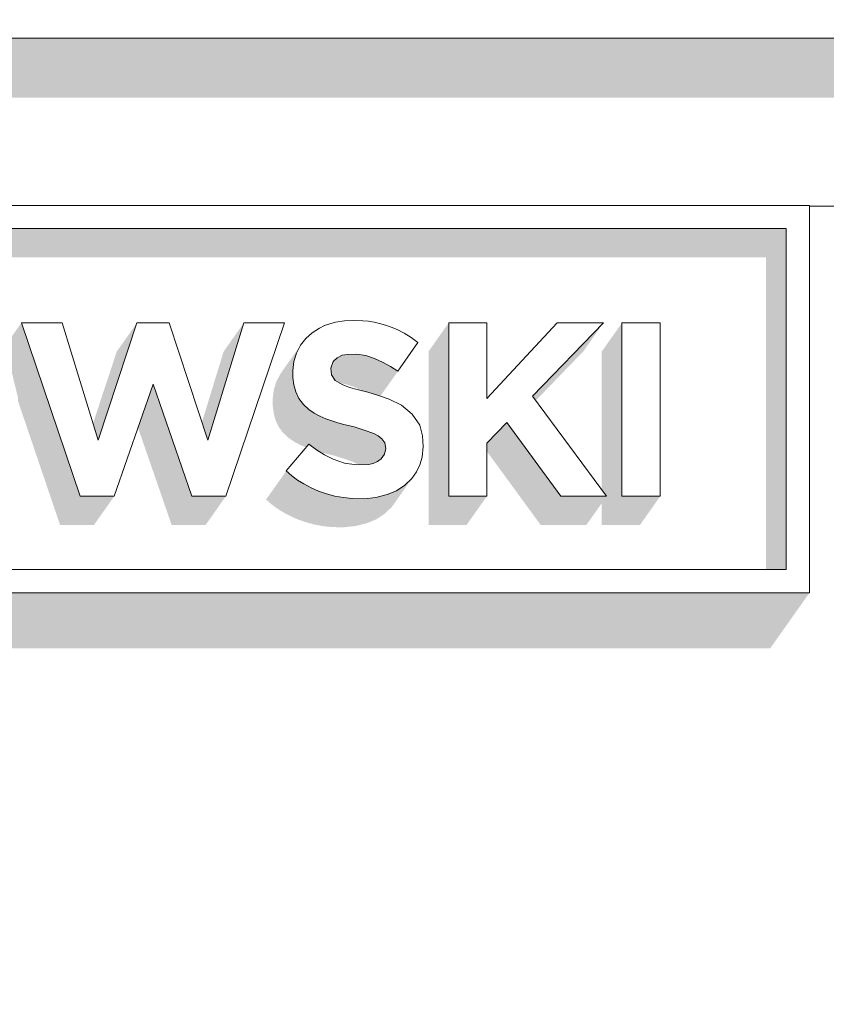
# Model space of a CAD drawing. Header units: millimetres. Extents: x 11 to 55443, y -2 to 19464.
# Tile 30 of 135: x 17441 to 17537, y 10875 to 10992. Entities that reach past the tile are written whole.
import ezdxf

# ---------------------------------------------------------------- set-up
doc = ezdxf.new("R2010")
doc.units = ezdxf.units.MM
doc.header["$MEASUREMENT"] = 0
doc.linetypes.add('Wipeout_Contour', pattern=[1000, 0, -1000])
doc.layers.add('Nowe_Drzwi Archicad', color=7, linetype='Continuous')
doc.layers.add('Nowe_Drzwi Archicad_Nr_pióra__101', color=252, linetype='Continuous', lineweight=5)
doc.layers.add('Nowe_Drzwi Archicad_Nr_pióra__81', color=7, linetype='Continuous', lineweight=13)

# ---------------------------------------------------------------- blocks, each defined once
blk = doc.blocks.new('ElemPrzekroju_2_1', base_point=(7287.15, 10853.98))
at = {"color": 254, "linetype": 'Wipeout_Contour', "lineweight": 0, "ltscale": 160294.585802}
blk.add_wipeout([(17715.22, 10989.98), (14505.22, 10989.98), (14505.22, 10969.98), (17235.22, 10969.98), (17235.22, 10970.08), (17535.22, 10970.08), (17535.22, 10969.98), (17715.22, 10969.98)], dxfattribs=at).dxf.layer = 'Nowe_Drzwi Archicad'
at = {"color": 254, "linetype": 'Wipeout_Contour', "lineweight": 0, "ltscale": 78211.521516}
blk.add_wipeout([(14505.22, 11095.98), (14505.22, 10989.98), (17715.22, 10989.98), (17715.22, 11095.98)], dxfattribs=at).dxf.layer = 'Nowe_Drzwi Archicad'
at = {"color": 254, "linetype": 'Wipeout_Contour', "lineweight": 0, "ltscale": 160093.982573}
blk.add_wipeout([(14505.22, 10969.98), (14505.22, 10853.98), (17715.22, 10853.98), (17715.22, 10969.98), (17535.22, 10969.98), (17535.22, 10923.98), (17235.22, 10923.98), (17235.22, 10969.98)], dxfattribs=at).dxf.layer = 'Nowe_Drzwi Archicad'
at = {"layer": 'Nowe_Drzwi Archicad_Nr_pióra__81', "color": 7, "linetype": 'Continuous', "lineweight": 13}
blk.add_line((14505.22, 10989.98), (17715.22, 10989.98), dxfattribs=at)
at = {"color": 254, "linetype": 'Wipeout_Contour', "lineweight": 0, "ltscale": 61541.678601}
blk.add_wipeout([(17235.22, 10970.08), (17237.99, 10967.32), (17532.45, 10967.32)], dxfattribs=at).dxf.layer = 'Nowe_Drzwi Archicad'
at = {"color": 254, "linetype": 'Wipeout_Contour', "lineweight": 0, "ltscale": 61889.800548}
blk.add_wipeout([(17481.31, 10952.37), (17482.38, 10952.21), (17482.02, 10956.36)], dxfattribs=at).dxf.layer = 'Nowe_Drzwi Archicad'
at = {"color": 254, "linetype": 'Wipeout_Contour', "lineweight": 0, "ltscale": 61908.988473}
blk.add_wipeout([(17492.26, 10935.46), (17496.8, 10947.08), (17492.26, 10956.1)], dxfattribs=at).dxf.layer = 'Nowe_Drzwi Archicad'
at = {"color": 254, "linetype": 'Wipeout_Contour', "lineweight": 0, "ltscale": 61955.018719}
blk.add_wipeout([(17512.89, 10935.46), (17517.44, 10935.46), (17512.89, 10956.1)], dxfattribs=at).dxf.layer = 'Nowe_Drzwi Archicad'
at = {"color": 254, "linetype": 'Wipeout_Contour', "lineweight": 0, "ltscale": 61903.243245}
blk.add_wipeout([(17486.22, 10950.35), (17488.59, 10953.77), (17487.8, 10954.35)], dxfattribs=at).dxf.layer = 'Nowe_Drzwi Archicad'
at = {"color": 254, "linetype": 'Wipeout_Contour', "lineweight": 0, "ltscale": 61865.874421}
blk.add_wipeout([(17474.05, 10947.91), (17474.43, 10947.11), (17478.3, 10949.92)], dxfattribs=at).dxf.layer = 'Nowe_Drzwi Archicad'
at = {"color": 254, "linetype": 'Wipeout_Contour', "lineweight": 0, "ltscale": 61876.056563}
blk.add_wipeout([(17481, 10943.71), (17482.19, 10943.34), (17482.65, 10947.84)], dxfattribs=at).dxf.layer = 'Nowe_Drzwi Archicad'
at = {"color": 254, "linetype": 'Wipeout_Contour', "lineweight": 0, "ltscale": 61929.447104}
blk.add_wipeout([(17505.6, 10935.46), (17511.06, 10935.46), (17502.24, 10947.38)], dxfattribs=at).dxf.layer = 'Nowe_Drzwi Archicad'
at = {"color": 254, "linetype": 'Wipeout_Contour', "lineweight": 0, "ltscale": 61784.517776}
blk.add_wipeout([(17448.39, 10935.46), (17452.44, 10935.46), (17450.54, 10942.12)], dxfattribs=at).dxf.layer = 'Nowe_Drzwi Archicad'
at = {"color": 254, "linetype": 'Wipeout_Contour', "lineweight": 0, "ltscale": 61849.004957}
blk.add_wipeout([(17474.26, 10937.39), (17475, 10936.93), (17476.51, 10940.99)], dxfattribs=at).dxf.layer = 'Nowe_Drzwi Archicad'
at = {"color": 254, "linetype": 'Wipeout_Contour', "lineweight": 0, "ltscale": 61858.647722}
blk.add_wipeout([(17479.74, 10935.3), (17480.78, 10935.19), (17479.87, 10939.4)], dxfattribs=at).dxf.layer = 'Nowe_Drzwi Archicad'
at = {"color": 254, "linetype": 'Wipeout_Contour', "lineweight": 0, "ltscale": 61727.446403}
blk.add_wipeout([(17532.45, 10926.75), (17237.99, 10926.75), (17535.22, 10923.98)], dxfattribs=at).dxf.layer = 'Nowe_Drzwi Archicad'
at = {"color": 254, "linetype": 'Wipeout_Contour', "lineweight": 0, "ltscale": 61794.241615}
blk.add_wipeout([(17535.22, 10970.08), (17235.22, 10970.08), (17532.45, 10967.32)], dxfattribs=at).dxf.layer = 'Nowe_Drzwi Archicad'
at = {"color": 254, "linetype": 'Wipeout_Contour', "lineweight": 0, "ltscale": 61969.496354}
blk.add_wipeout([(17517.44, 10935.46), (17517.44, 10956.1), (17512.89, 10956.1)], dxfattribs=at).dxf.layer = 'Nowe_Drzwi Archicad'
at = {"color": 254, "linetype": 'Wipeout_Contour', "lineweight": 0, "ltscale": 61896.764573}
blk.add_wipeout([(17484.38, 10951.44), (17485.32, 10950.92), (17486.11, 10955.3)], dxfattribs=at).dxf.layer = 'Nowe_Drzwi Archicad'
at = {"color": 254, "linetype": 'Wipeout_Contour', "lineweight": 0, "ltscale": 61869.166324}
blk.add_wipeout([(17473.83, 10951.5), (17473.71, 10950.45), (17478.21, 10950.73)], dxfattribs=at).dxf.layer = 'Nowe_Drzwi Archicad'
at = {"color": 254, "linetype": 'Wipeout_Contour', "lineweight": 0, "ltscale": 61799.425628}
blk.add_wipeout([(17450.54, 10942.12), (17452.44, 10935.46), (17457.06, 10948.82)], dxfattribs=at).dxf.layer = 'Nowe_Drzwi Archicad'
at = {"color": 254, "linetype": 'Wipeout_Contour', "lineweight": 0, "ltscale": 61878.791875}
blk.add_wipeout([(17481, 10943.71), (17482.65, 10947.84), (17481.36, 10948.18)], dxfattribs=at).dxf.layer = 'Nowe_Drzwi Archicad'
at = {"color": 254, "linetype": 'Wipeout_Contour', "lineweight": 0, "ltscale": 61924.344674}
blk.add_wipeout([(17499.19, 10944.24), (17505.6, 10935.46), (17502.24, 10947.38)], dxfattribs=at).dxf.layer = 'Nowe_Drzwi Archicad'
at = {"color": 254, "linetype": 'Wipeout_Contour', "lineweight": 0, "ltscale": 61847.894965}
blk.add_wipeout([(17473.57, 10937.9), (17474.26, 10937.39), (17475.6, 10941.68)], dxfattribs=at).dxf.layer = 'Nowe_Drzwi Archicad'
at = {"color": 254, "linetype": 'Wipeout_Contour', "lineweight": 0, "ltscale": 61897.931846}
blk.add_wipeout([(17492.26, 10935.46), (17496.8, 10935.46), (17496.8, 10941.77)], dxfattribs=at).dxf.layer = 'Nowe_Drzwi Archicad'
at = {"color": 254, "linetype": 'Wipeout_Contour', "lineweight": 0, "ltscale": 61861.528259}
blk.add_wipeout([(17482.18, 10935.17), (17481.3, 10939.19), (17480.78, 10935.19)], dxfattribs=at).dxf.layer = 'Nowe_Drzwi Archicad'
at = {"color": 254, "linetype": 'Wipeout_Contour', "lineweight": 0, "ltscale": 61474.618501}
blk.add_wipeout([(17235.22, 10923.98), (17535.22, 10923.98), (17237.99, 10926.75)], dxfattribs=at).dxf.layer = 'Nowe_Drzwi Archicad'
at = {"color": 254, "linetype": 'Wipeout_Contour', "lineweight": 0, "ltscale": 62001.548088}
blk.add_wipeout([(17532.45, 10926.75), (17535.22, 10923.98), (17535.22, 10970.08)], dxfattribs=at).dxf.layer = 'Nowe_Drzwi Archicad'
at = {"color": 254, "linetype": 'Wipeout_Contour', "lineweight": 0, "ltscale": 61786.098282}
blk.add_wipeout([(17448.39, 10935.46), (17450.54, 10942.12), (17441.39, 10956.1)], dxfattribs=at).dxf.layer = 'Nowe_Drzwi Archicad'
at = {"color": 254, "linetype": 'Wipeout_Contour', "lineweight": 0, "ltscale": 61826.958911}
blk.add_wipeout([(17457.06, 10948.82), (17463.58, 10942.12), (17458.97, 10956.1)], dxfattribs=at).dxf.layer = 'Nowe_Drzwi Archicad'
at = {"color": 254, "linetype": 'Wipeout_Contour', "lineweight": 0, "ltscale": 61899.06317}
blk.add_wipeout([(17484.38, 10951.44), (17485.43, 10955.59), (17484.74, 10955.83)], dxfattribs=at).dxf.layer = 'Nowe_Drzwi Archicad'
at = {"color": 254, "linetype": 'Wipeout_Contour', "lineweight": 0, "ltscale": 61872.458284}
blk.add_wipeout([(17474.63, 10953.44), (17474.14, 10952.51), (17478.21, 10950.73)], dxfattribs=at).dxf.layer = 'Nowe_Drzwi Archicad'
at = {"color": 254, "linetype": 'Wipeout_Contour', "lineweight": 0, "ltscale": 61873.414437}
blk.add_wipeout([(17479.79, 10944.01), (17481, 10943.71), (17481.36, 10948.18)], dxfattribs=at).dxf.layer = 'Nowe_Drzwi Archicad'
at = {"color": 254, "linetype": 'Wipeout_Contour', "lineweight": 0, "ltscale": 61878.551526}
blk.add_wipeout([(17482.19, 10943.34), (17483.36, 10942.92), (17483.92, 10947.45)], dxfattribs=at).dxf.layer = 'Nowe_Drzwi Archicad'
at = {"color": 254, "linetype": 'Wipeout_Contour', "lineweight": 0, "ltscale": 61904.379566}
blk.add_wipeout([(17492.26, 10935.46), (17496.8, 10941.77), (17496.8, 10947.08)], dxfattribs=at).dxf.layer = 'Nowe_Drzwi Archicad'
at = {"color": 254, "linetype": 'Wipeout_Contour', "lineweight": 0, "ltscale": 61865.645577}
blk.add_wipeout([(17481.3, 10939.19), (17482.18, 10935.17), (17482.73, 10939.25)], dxfattribs=at).dxf.layer = 'Nowe_Drzwi Archicad'
at = {"layer": 'Nowe_Drzwi Archicad_Nr_pióra__101', "color": 252, "linetype": 'Continuous', "lineweight": 5}
blk.add_line((17235.22, 10923.98), (17535.22, 10923.98), dxfattribs=at)
at = {"color": 254, "linetype": 'Wipeout_Contour', "lineweight": 0, "ltscale": 62023.457806}
blk.add_wipeout([(17532.45, 10967.32), (17532.45, 10926.75), (17535.22, 10970.08)], dxfattribs=at).dxf.layer = 'Nowe_Drzwi Archicad'
at = {"color": 254, "linetype": 'Wipeout_Contour', "lineweight": 0, "ltscale": 61795.811338}
blk.add_wipeout([(17441.39, 10956.1), (17450.54, 10942.12), (17446.25, 10956.1)], dxfattribs=at).dxf.layer = 'Nowe_Drzwi Archicad'
at = {"color": 254, "linetype": 'Wipeout_Contour', "lineweight": 0, "ltscale": 61838.836338}
blk.add_wipeout([(17463.58, 10942.12), (17465.73, 10935.46), (17472.73, 10956.1)], dxfattribs=at).dxf.layer = 'Nowe_Drzwi Archicad'
at = {"color": 254, "linetype": 'Wipeout_Contour', "lineweight": 0, "ltscale": 61898.243786}
blk.add_wipeout([(17485.32, 10950.92), (17486.22, 10950.35), (17486.97, 10954.86)], dxfattribs=at).dxf.layer = 'Nowe_Drzwi Archicad'
at = {"color": 254, "linetype": 'Wipeout_Contour', "lineweight": 0, "ltscale": 61876.204273}
blk.add_wipeout([(17480.45, 10948.41), (17479.79, 10944.01), (17481.36, 10948.18)], dxfattribs=at).dxf.layer = 'Nowe_Drzwi Archicad'
at = {"color": 254, "linetype": 'Wipeout_Contour', "lineweight": 0, "ltscale": 61881.341016}
blk.add_wipeout([(17482.19, 10943.34), (17483.92, 10947.45), (17482.65, 10947.84)], dxfattribs=at).dxf.layer = 'Nowe_Drzwi Archicad'
at = {"color": 254, "linetype": 'Wipeout_Contour', "lineweight": 0, "ltscale": 61915.717076}
blk.add_wipeout([(17496.8, 10947.08), (17496.8, 10941.77), (17499.19, 10944.24)], dxfattribs=at).dxf.layer = 'Nowe_Drzwi Archicad'
at = {"color": 254, "linetype": 'Wipeout_Contour', "lineweight": 0, "ltscale": 61868.535343}
blk.add_wipeout([(17483.58, 10935.32), (17484.94, 10935.66), (17483.27, 10939.37)], dxfattribs=at).dxf.layer = 'Nowe_Drzwi Archicad'
at = {"layer": 'Nowe_Drzwi Archicad', "linetype": 'Continuous', "lineweight": 0, "true_color": 0x000000}
blk.add_hatch(color=18, dxfattribs=at).paths.add_polyline_path([(14505.22, 10989.98), (14505.22, 10982.91), (17580.22, 10982.91), (17580.22, 10969.98), (17715.22, 10969.98), (17715.22, 10989.98)])
at = {"layer": 'Nowe_Drzwi Archicad_Nr_pióra__101', "color": 252, "linetype": 'Continuous', "lineweight": 5}
for p, q in [((17535.22, 10970.08), (17235.22, 10970.08)), ((17535.22, 10923.98), (17535.22, 10970.08)), ((17532.45, 10967.32), (17532.45, 10926.75))]:
    blk.add_line(p, q, dxfattribs=at)
at = {"layer": 'Nowe_Drzwi Archicad_Nr_pióra__81', "color": 7, "linetype": 'Continuous', "lineweight": 13}
blk.add_line((17715.22, 10969.98), (17535.22, 10969.98), dxfattribs=at)
at = {"color": 254, "linetype": 'Wipeout_Contour', "lineweight": 0, "ltscale": 61901.242304}
blk.add_wipeout([(17485.32, 10950.92), (17486.97, 10954.86), (17486.11, 10955.3)], dxfattribs=at).dxf.layer = 'Nowe_Drzwi Archicad'
at = {"color": 254, "linetype": 'Wipeout_Contour', "lineweight": 0, "ltscale": 61871.593887}
blk.add_wipeout([(17479.07, 10944.21), (17479.79, 10944.01), (17480.45, 10948.41)], dxfattribs=at).dxf.layer = 'Nowe_Drzwi Archicad'
at = {"color": 254, "linetype": 'Wipeout_Contour', "lineweight": 0, "ltscale": 61923.161369}
blk.add_wipeout([(17499.19, 10944.24), (17502.24, 10947.38), (17496.8, 10947.08)], dxfattribs=at).dxf.layer = 'Nowe_Drzwi Archicad'
at = {"color": 254, "linetype": 'Wipeout_Contour', "lineweight": 0, "ltscale": 61818.134969}
blk.add_wipeout([(17461.67, 10935.46), (17465.73, 10935.46), (17463.58, 10942.12)], dxfattribs=at).dxf.layer = 'Nowe_Drzwi Archicad'
at = {"color": 254, "linetype": 'Wipeout_Contour', "lineweight": 0, "ltscale": 61847.430971}
blk.add_wipeout([(17472.92, 10938.47), (17473.57, 10937.9), (17475.6, 10941.68)], dxfattribs=at).dxf.layer = 'Nowe_Drzwi Archicad'
at = {"color": 254, "linetype": 'Wipeout_Contour', "lineweight": 0, "ltscale": 61868.652582}
blk.add_wipeout([(17483.27, 10939.37), (17482.73, 10939.25), (17483.58, 10935.32)], dxfattribs=at).dxf.layer = 'Nowe_Drzwi Archicad'
at = {"color": 254, "linetype": 'Wipeout_Contour', "lineweight": 0, "ltscale": 61871.960376}
blk.add_wipeout([(17484.23, 10939.9), (17484.94, 10935.66), (17486.03, 10936.11)], dxfattribs=at).dxf.layer = 'Nowe_Drzwi Archicad'
at = {"color": 254, "linetype": 'Wipeout_Contour', "lineweight": 0, "ltscale": 61933.888383}
blk.add_wipeout([(17496.8, 10947.08), (17502.24, 10947.38), (17505.18, 10956.1)], dxfattribs=at).dxf.layer = 'Nowe_Drzwi Archicad'
at = {"color": 254, "linetype": 'Wipeout_Contour', "lineweight": 0, "ltscale": 61899.711167}
blk.add_wipeout([(17484.38, 10951.44), (17486.11, 10955.3), (17485.43, 10955.59)], dxfattribs=at).dxf.layer = 'Nowe_Drzwi Archicad'
at = {"color": 254, "linetype": 'Wipeout_Contour', "lineweight": 0, "ltscale": 61817.94444}
blk.add_wipeout([(17461.67, 10935.46), (17463.58, 10942.12), (17457.06, 10948.82)], dxfattribs=at).dxf.layer = 'Nowe_Drzwi Archicad'
at = {"color": 254, "linetype": 'Wipeout_Contour', "lineweight": 0, "ltscale": 61867.157142}
blk.add_wipeout([(17476.25, 10945.37), (17476.93, 10945), (17478.76, 10949.23)], dxfattribs=at).dxf.layer = 'Nowe_Drzwi Archicad'
at = {"color": 254, "linetype": 'Wipeout_Contour', "lineweight": 0, "ltscale": 61852.195922}
blk.add_wipeout([(17475.6, 10941.68), (17474.26, 10937.39), (17476.51, 10940.99)], dxfattribs=at).dxf.layer = 'Nowe_Drzwi Archicad'
at = {"color": 254, "linetype": 'Wipeout_Contour', "lineweight": 0, "ltscale": 61865.213711}
blk.add_wipeout([(17482.18, 10935.17), (17483.58, 10935.32), (17482.73, 10939.25)], dxfattribs=at).dxf.layer = 'Nowe_Drzwi Archicad'
at = {"color": 254, "linetype": 'Wipeout_Contour', "lineweight": 0, "ltscale": 61874.145783}
blk.add_wipeout([(17484.23, 10939.9), (17486.03, 10936.11), (17487.03, 10936.77)], dxfattribs=at).dxf.layer = 'Nowe_Drzwi Archicad'
at = {"color": 254, "linetype": 'Wipeout_Contour', "lineweight": 0, "ltscale": 61812.323556}
blk.add_wipeout([(17455.15, 10956.1), (17450.54, 10942.12), (17457.06, 10948.82)], dxfattribs=at).dxf.layer = 'Nowe_Drzwi Archicad'
at = {"color": 254, "linetype": 'Wipeout_Contour', "lineweight": 0, "ltscale": 61851.770182}
blk.add_wipeout([(17467.87, 10956.1), (17463.58, 10942.12), (17472.73, 10956.1)], dxfattribs=at).dxf.layer = 'Nowe_Drzwi Archicad'
at = {"color": 254, "linetype": 'Wipeout_Contour', "lineweight": 0, "ltscale": 61894.60764}
blk.add_wipeout([(17483.41, 10951.88), (17484.38, 10951.44), (17484.74, 10955.83)], dxfattribs=at).dxf.layer = 'Nowe_Drzwi Archicad'
at = {"color": 254, "linetype": 'Wipeout_Contour', "lineweight": 0, "ltscale": 61923.168203}
blk.add_wipeout([(17492.26, 10956.1), (17496.8, 10947.08), (17496.8, 10956.1)], dxfattribs=at).dxf.layer = 'Nowe_Drzwi Archicad'
at = {"color": 254, "linetype": 'Wipeout_Contour', "lineweight": 0, "ltscale": 61951.207307}
blk.add_wipeout([(17502.24, 10947.38), (17510.68, 10956.1), (17505.18, 10956.1)], dxfattribs=at).dxf.layer = 'Nowe_Drzwi Archicad'
at = {"color": 254, "linetype": 'Wipeout_Contour', "lineweight": 0, "ltscale": 61902.627991}
blk.add_wipeout([(17486.22, 10950.35), (17487.8, 10954.35), (17486.97, 10954.86)], dxfattribs=at).dxf.layer = 'Nowe_Drzwi Archicad'
at = {"color": 254, "linetype": 'Wipeout_Contour', "lineweight": 0, "ltscale": 61870.86842}
blk.add_wipeout([(17478.3, 10949.92), (17476.25, 10945.37), (17478.76, 10949.23)], dxfattribs=at).dxf.layer = 'Nowe_Drzwi Archicad'
at = {"color": 254, "linetype": 'Wipeout_Contour', "lineweight": 0, "ltscale": 61876.047552}
blk.add_wipeout([(17484.62, 10940.48), (17484.23, 10939.9), (17487.03, 10936.77)], dxfattribs=at).dxf.layer = 'Nowe_Drzwi Archicad'
at = {"color": 254, "linetype": 'Wipeout_Contour', "lineweight": 0, "ltscale": 61853.005444}
blk.add_wipeout([(17476.77, 10936.08), (17477.7, 10935.76), (17478.51, 10939.86)], dxfattribs=at).dxf.layer = 'Nowe_Drzwi Archicad'
at = {"color": 254, "linetype": 'Wipeout_Contour', "lineweight": 0, "ltscale": 61827.343458}
blk.add_wipeout([(17458.97, 10956.1), (17455.15, 10956.1), (17457.06, 10948.82)], dxfattribs=at).dxf.layer = 'Nowe_Drzwi Archicad'
at = {"color": 254, "linetype": 'Wipeout_Contour', "lineweight": 0, "ltscale": 61897.426635}
blk.add_wipeout([(17483.41, 10951.88), (17484.74, 10955.83), (17484.04, 10956.04)], dxfattribs=at).dxf.layer = 'Nowe_Drzwi Archicad'
at = {"color": 254, "linetype": 'Wipeout_Contour', "lineweight": 0, "ltscale": 61866.470394}
blk.add_wipeout([(17475.61, 10945.8), (17476.25, 10945.37), (17478.3, 10949.92)], dxfattribs=at).dxf.layer = 'Nowe_Drzwi Archicad'
at = {"color": 254, "linetype": 'Wipeout_Contour', "lineweight": 0, "ltscale": 61853.482074}
blk.add_wipeout([(17475, 10936.93), (17477.49, 10940.38), (17476.51, 10940.99)], dxfattribs=at).dxf.layer = 'Nowe_Drzwi Archicad'
at = {"color": 254, "linetype": 'Wipeout_Contour', "lineweight": 0, "ltscale": 61856.415723}
blk.add_wipeout([(17478.71, 10935.49), (17479.74, 10935.3), (17479.87, 10939.4)], dxfattribs=at).dxf.layer = 'Nowe_Drzwi Archicad'
at = {"color": 254, "linetype": 'Wipeout_Contour', "lineweight": 0, "ltscale": 61872.337286}
blk.add_wipeout([(17484.23, 10939.9), (17483.78, 10939.59), (17484.94, 10935.66)], dxfattribs=at).dxf.layer = 'Nowe_Drzwi Archicad'
at = {"color": 254, "linetype": 'Wipeout_Contour', "lineweight": 0, "ltscale": 61896.811682}
blk.add_wipeout([(17483.41, 10951.88), (17484.04, 10956.04), (17483.37, 10956.18)], dxfattribs=at).dxf.layer = 'Nowe_Drzwi Archicad'
at = {"color": 254, "linetype": 'Wipeout_Contour', "lineweight": 0, "ltscale": 61866.332599}
blk.add_wipeout([(17473.83, 10948.74), (17474.05, 10947.91), (17478.3, 10949.92)], dxfattribs=at).dxf.layer = 'Nowe_Drzwi Archicad'
at = {"color": 254, "linetype": 'Wipeout_Contour', "lineweight": 0, "ltscale": 61855.802992}
blk.add_wipeout([(17477.49, 10940.38), (17476.77, 10936.08), (17478.51, 10939.86)], dxfattribs=at).dxf.layer = 'Nowe_Drzwi Archicad'
at = {"color": 254, "linetype": 'Wipeout_Contour', "lineweight": 0, "ltscale": 61862.087888}
blk.add_wipeout([(17481.3, 10939.19), (17479.87, 10939.4), (17480.78, 10935.19)], dxfattribs=at).dxf.layer = 'Nowe_Drzwi Archicad'
at = {"color": 254, "linetype": 'Wipeout_Contour', "lineweight": 0, "ltscale": 61871.321708}
blk.add_wipeout([(17483.78, 10939.59), (17483.27, 10939.37), (17484.94, 10935.66)], dxfattribs=at).dxf.layer = 'Nowe_Drzwi Archicad'
at = {"color": 254, "linetype": 'Wipeout_Contour', "lineweight": 0, "ltscale": 61870.862441}
blk.add_wipeout([(17473.72, 10949.6), (17478.3, 10949.92), (17478.21, 10950.73)], dxfattribs=at).dxf.layer = 'Nowe_Drzwi Archicad'
at = {"color": 254, "linetype": 'Wipeout_Contour', "lineweight": 0, "ltscale": 61869.23592}
blk.add_wipeout([(17477.64, 10944.69), (17478.35, 10944.44), (17479.58, 10948.77)], dxfattribs=at).dxf.layer = 'Nowe_Drzwi Archicad'
at = {"color": 254, "linetype": 'Wipeout_Contour', "lineweight": 0, "ltscale": 61877.08968}
blk.add_wipeout([(17487.03, 10936.77), (17487.89, 10937.59), (17484.62, 10940.48)], dxfattribs=at).dxf.layer = 'Nowe_Drzwi Archicad'
at = {"color": 254, "linetype": 'Wipeout_Contour', "lineweight": 0, "ltscale": 61851.230188}
blk.add_wipeout([(17476.77, 10936.08), (17477.49, 10940.38), (17475.87, 10936.47)], dxfattribs=at).dxf.layer = 'Nowe_Drzwi Archicad'
at = {"color": 254, "linetype": 'Wipeout_Contour', "lineweight": 0, "ltscale": 61858.8674}
blk.add_wipeout([(17478.71, 10935.49), (17479.87, 10939.4), (17478.51, 10939.86)], dxfattribs=at).dxf.layer = 'Nowe_Drzwi Archicad'
at = {"color": 254, "linetype": 'Wipeout_Contour', "lineweight": 0, "ltscale": 61875.685246}
blk.add_wipeout([(17478.21, 10950.73), (17478.5, 10951.51), (17475.26, 10954.25)], dxfattribs=at).dxf.layer = 'Nowe_Drzwi Archicad'
at = {"color": 254, "linetype": 'Wipeout_Contour', "lineweight": 0, "ltscale": 61872.390404}
blk.add_wipeout([(17478.76, 10949.23), (17477.64, 10944.69), (17479.58, 10948.77)], dxfattribs=at).dxf.layer = 'Nowe_Drzwi Archicad'
at = {"color": 254, "linetype": 'Wipeout_Contour', "lineweight": 0, "ltscale": 61879.040149}
blk.add_wipeout([(17488.43, 10938.36), (17484.62, 10940.48), (17487.89, 10937.59)], dxfattribs=at).dxf.layer = 'Nowe_Drzwi Archicad'
at = {"color": 254, "linetype": 'Wipeout_Contour', "lineweight": 0, "ltscale": 61850.369274}
blk.add_wipeout([(17475, 10936.93), (17475.87, 10936.47), (17477.49, 10940.38)], dxfattribs=at).dxf.layer = 'Nowe_Drzwi Archicad'
at = {"color": 254, "linetype": 'Wipeout_Contour', "lineweight": 0, "ltscale": 61867.865257}
blk.add_wipeout([(17476.93, 10945), (17477.64, 10944.69), (17478.76, 10949.23)], dxfattribs=at).dxf.layer = 'Nowe_Drzwi Archicad'
at = {"color": 254, "linetype": 'Wipeout_Contour', "lineweight": 0, "ltscale": 61879.230855}
blk.add_wipeout([(17484.62, 10940.48), (17488.43, 10938.36), (17484.76, 10941.14)], dxfattribs=at).dxf.layer = 'Nowe_Drzwi Archicad'
at = {"color": 254, "linetype": 'Wipeout_Contour', "lineweight": 0, "ltscale": 61854.102021}
blk.add_wipeout([(17478.51, 10939.86), (17477.7, 10935.76), (17478.71, 10935.49)], dxfattribs=at).dxf.layer = 'Nowe_Drzwi Archicad'
at = {"color": 254, "linetype": 'Wipeout_Contour', "lineweight": 0, "ltscale": 61867.138374}
blk.add_wipeout([(17473.72, 10949.6), (17473.83, 10948.74), (17478.3, 10949.92)], dxfattribs=at).dxf.layer = 'Nowe_Drzwi Archicad'
at = {"color": 254, "linetype": 'Wipeout_Contour', "lineweight": 0, "ltscale": 61874.53326}
blk.add_wipeout([(17479.58, 10948.77), (17479.07, 10944.21), (17480.45, 10948.41)], dxfattribs=at).dxf.layer = 'Nowe_Drzwi Archicad'
at = {"color": 254, "linetype": 'Wipeout_Contour', "lineweight": 0, "ltscale": 61881.152374}
blk.add_wipeout([(17488.43, 10938.36), (17488.83, 10939.21), (17484.76, 10941.14)], dxfattribs=at).dxf.layer = 'Nowe_Drzwi Archicad'
at = {"color": 254, "linetype": 'Wipeout_Contour', "lineweight": 0, "ltscale": 61868.339683}
blk.add_wipeout([(17473.71, 10950.45), (17473.72, 10949.6), (17478.21, 10950.73)], dxfattribs=at).dxf.layer = 'Nowe_Drzwi Archicad'
at = {"color": 254, "linetype": 'Wipeout_Contour', "lineweight": 0, "ltscale": 61870.003625}
blk.add_wipeout([(17478.35, 10944.44), (17479.07, 10944.21), (17479.58, 10948.77)], dxfattribs=at).dxf.layer = 'Nowe_Drzwi Archicad'
at = {"color": 254, "linetype": 'Wipeout_Contour', "lineweight": 0, "ltscale": 61882.699803}
blk.add_wipeout([(17484.76, 10941.14), (17489.15, 10942.66), (17484.64, 10941.82)], dxfattribs=at).dxf.layer = 'Nowe_Drzwi Archicad'
at = {"color": 254, "linetype": 'Wipeout_Contour', "lineweight": 0, "ltscale": 61870.674197}
blk.add_wipeout([(17474.14, 10952.51), (17473.83, 10951.5), (17478.21, 10950.73)], dxfattribs=at).dxf.layer = 'Nowe_Drzwi Archicad'
at = {"color": 254, "linetype": 'Wipeout_Contour', "lineweight": 0, "ltscale": 61865.987148}
blk.add_wipeout([(17474.96, 10946.4), (17475.61, 10945.8), (17478.3, 10949.92)], dxfattribs=at).dxf.layer = 'Nowe_Drzwi Archicad'
at = {"color": 254, "linetype": 'Wipeout_Contour', "lineweight": 0, "ltscale": 61884.355863}
blk.add_wipeout([(17489.24, 10941.38), (17484.76, 10941.14), (17489.09, 10940.11)], dxfattribs=at).dxf.layer = 'Nowe_Drzwi Archicad'
at = {"color": 254, "linetype": 'Wipeout_Contour', "lineweight": 0, "ltscale": 61874.343337}
blk.add_wipeout([(17475.26, 10954.25), (17474.63, 10953.44), (17478.21, 10950.73)], dxfattribs=at).dxf.layer = 'Nowe_Drzwi Archicad'
at = {"color": 254, "linetype": 'Wipeout_Contour', "lineweight": 0, "ltscale": 61865.760455}
blk.add_wipeout([(17474.43, 10947.11), (17474.96, 10946.4), (17478.3, 10949.92)], dxfattribs=at).dxf.layer = 'Nowe_Drzwi Archicad'
at = {"color": 254, "linetype": 'Wipeout_Contour', "lineweight": 0, "ltscale": 61885.404512}
blk.add_wipeout([(17489.15, 10942.66), (17484.76, 10941.14), (17489.24, 10941.38)], dxfattribs=at).dxf.layer = 'Nowe_Drzwi Archicad'
at = {"color": 254, "linetype": 'Wipeout_Contour', "lineweight": 0, "ltscale": 61878.900148}
blk.add_wipeout([(17478.5, 10951.51), (17476.88, 10955.48), (17476.02, 10954.93)], dxfattribs=at).dxf.layer = 'Nowe_Drzwi Archicad'
at = {"color": 254, "linetype": 'Wipeout_Contour', "lineweight": 0, "ltscale": 61881.191604}
blk.add_wipeout([(17485.17, 10947.01), (17483.87, 10942.66), (17484.31, 10942.29)], dxfattribs=at).dxf.layer = 'Nowe_Drzwi Archicad'
at = {"color": 254, "linetype": 'Wipeout_Contour', "lineweight": 0, "ltscale": 61882.691017}
blk.add_wipeout([(17488.83, 10939.21), (17489.09, 10940.11), (17484.76, 10941.14)], dxfattribs=at).dxf.layer = 'Nowe_Drzwi Archicad'
at = {"color": 254, "linetype": 'Wipeout_Contour', "lineweight": 0, "ltscale": 61876.93801}
blk.add_wipeout([(17476.02, 10954.93), (17475.26, 10954.25), (17478.5, 10951.51)], dxfattribs=at).dxf.layer = 'Nowe_Drzwi Archicad'
at = {"color": 254, "linetype": 'Wipeout_Contour', "lineweight": 0, "ltscale": 61885.868185}
blk.add_wipeout([(17484.31, 10942.29), (17486.65, 10946.31), (17485.17, 10947.01)], dxfattribs=at).dxf.layer = 'Nowe_Drzwi Archicad'
at = {"color": 254, "linetype": 'Wipeout_Contour', "lineweight": 0, "ltscale": 61879.827325}
blk.add_wipeout([(17478.5, 10951.51), (17478.99, 10951.95), (17477.49, 10955.77)], dxfattribs=at).dxf.layer = 'Nowe_Drzwi Archicad'
at = {"color": 254, "linetype": 'Wipeout_Contour', "lineweight": 0, "ltscale": 61880.75838}
blk.add_wipeout([(17483.87, 10942.66), (17485.17, 10947.01), (17483.36, 10942.92)], dxfattribs=at).dxf.layer = 'Nowe_Drzwi Archicad'
at = {"color": 254, "linetype": 'Wipeout_Contour', "lineweight": 0, "ltscale": 61880.603535}
blk.add_wipeout([(17476.88, 10955.48), (17478.5, 10951.51), (17477.49, 10955.77)], dxfattribs=at).dxf.layer = 'Nowe_Drzwi Archicad'
at = {"color": 254, "linetype": 'Wipeout_Contour', "lineweight": 0, "ltscale": 61883.763576}
blk.add_wipeout([(17483.92, 10947.45), (17483.36, 10942.92), (17485.17, 10947.01)], dxfattribs=at).dxf.layer = 'Nowe_Drzwi Archicad'
at = {"color": 254, "linetype": 'Wipeout_Contour', "lineweight": 0, "ltscale": 61881.834319}
blk.add_wipeout([(17478.99, 10951.95), (17479.58, 10952.24), (17478.12, 10956)], dxfattribs=at).dxf.layer = 'Nowe_Drzwi Archicad'
at = {"color": 254, "linetype": 'Wipeout_Contour', "lineweight": 0, "ltscale": 61887.379484}
blk.add_wipeout([(17484.64, 10941.82), (17488.83, 10943.91), (17487.9, 10945.25)], dxfattribs=at).dxf.layer = 'Nowe_Drzwi Archicad'
at = {"color": 254, "linetype": 'Wipeout_Contour', "lineweight": 0, "ltscale": 61882.547835}
blk.add_wipeout([(17477.49, 10955.77), (17478.99, 10951.95), (17478.12, 10956)], dxfattribs=at).dxf.layer = 'Nowe_Drzwi Archicad'
at = {"color": 254, "linetype": 'Wipeout_Contour', "lineweight": 0, "ltscale": 61887.022367}
blk.add_wipeout([(17484.64, 10941.82), (17487.9, 10945.25), (17486.65, 10946.31)], dxfattribs=at).dxf.layer = 'Nowe_Drzwi Archicad'
at = {"color": 254, "linetype": 'Wipeout_Contour', "lineweight": 0, "ltscale": 61884.4842}
blk.add_wipeout([(17479.58, 10952.24), (17478.77, 10956.17), (17478.12, 10956)], dxfattribs=at).dxf.layer = 'Nowe_Drzwi Archicad'
at = {"color": 254, "linetype": 'Wipeout_Contour', "lineweight": 0, "ltscale": 61882.463934}
blk.add_wipeout([(17486.65, 10946.31), (17484.31, 10942.29), (17484.64, 10941.82)], dxfattribs=at).dxf.layer = 'Nowe_Drzwi Archicad'
at = {"color": 254, "linetype": 'Wipeout_Contour', "lineweight": 0, "ltscale": 61884.858649}
blk.add_wipeout([(17479.58, 10952.24), (17480.22, 10952.35), (17479.85, 10956.34)], dxfattribs=at).dxf.layer = 'Nowe_Drzwi Archicad'
at = {"color": 254, "linetype": 'Wipeout_Contour', "lineweight": 0, "ltscale": 61886.828632}
blk.add_wipeout([(17488.83, 10943.91), (17484.64, 10941.82), (17489.15, 10942.66)], dxfattribs=at).dxf.layer = 'Nowe_Drzwi Archicad'
at = {"color": 254, "linetype": 'Wipeout_Contour', "lineweight": 0, "ltscale": 61885.873074}
blk.add_wipeout([(17479.58, 10952.24), (17479.85, 10956.34), (17478.77, 10956.17)], dxfattribs=at).dxf.layer = 'Nowe_Drzwi Archicad'
at = {"color": 254, "linetype": 'Wipeout_Contour', "lineweight": 0, "ltscale": 61887.134454}
blk.add_wipeout([(17480.22, 10952.35), (17481.31, 10952.37), (17480.93, 10956.4)], dxfattribs=at).dxf.layer = 'Nowe_Drzwi Archicad'
at = {"color": 254, "linetype": 'Wipeout_Contour', "lineweight": 0, "ltscale": 61888.785323}
blk.add_wipeout([(17479.85, 10956.34), (17480.22, 10952.35), (17480.93, 10956.4)], dxfattribs=at).dxf.layer = 'Nowe_Drzwi Archicad'
at = {"color": 254, "linetype": 'Wipeout_Contour', "lineweight": 0, "ltscale": 61891.566396}
blk.add_wipeout([(17481.31, 10952.37), (17482.02, 10956.36), (17480.93, 10956.4)], dxfattribs=at).dxf.layer = 'Nowe_Drzwi Archicad'
at = {"color": 254, "linetype": 'Wipeout_Contour', "lineweight": 0, "ltscale": 61892.136834}
blk.add_wipeout([(17482.38, 10952.21), (17483.41, 10951.88), (17483.37, 10956.18)], dxfattribs=at).dxf.layer = 'Nowe_Drzwi Archicad'
at = {"color": 254, "linetype": 'Wipeout_Contour', "lineweight": 0, "ltscale": 61894.890639}
blk.add_wipeout([(17482.38, 10952.21), (17483.37, 10956.18), (17482.7, 10956.29)], dxfattribs=at).dxf.layer = 'Nowe_Drzwi Archicad'
at = {"color": 254, "linetype": 'Wipeout_Contour', "lineweight": 0, "ltscale": 61893.672837}
blk.add_wipeout([(17482.02, 10956.36), (17482.38, 10952.21), (17482.7, 10956.29)], dxfattribs=at).dxf.layer = 'Nowe_Drzwi Archicad'
at = {"color": 254, "linetype": 'Wipeout_Contour', "lineweight": 0, "ltscale": 2607930.737926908}
blk.add_wipeout([(17237.99, 10926.75), (17517.22, 10926.75), (17452.85, 10936.64), (17452.44, 10935.46), (17448.39, 10935.46), (17447.73, 10937.43), (17438.56, 10938.84), (17437.95, 10938.19), (17437.33, 10937.63), (17436.66, 10937.12), (17435.96, 10936.66), (17435.08, 10936.2), (17434.17, 10935.81), (17433.22, 10935.5), (17431.16, 10935.15), (17429.07, 10935.15), (17427.01, 10935.5), (17426.07, 10935.81), (17425.15, 10936.2), (17424.28, 10936.67), (17423.57, 10937.12), (17422.9, 10937.63), (17422.28, 10938.19), (17421.67, 10938.84), (17421.11, 10939.54), (17420.62, 10940.29), (17420.39, 10940.7), (17420.18, 10941.13), (17419.98, 10941.56), (17419.95, 10941.7), (17416.04, 10942.3), (17416.04, 10935.46), (17411.5, 10935.46), (17411.5, 10942.99), (17407.31, 10943.64), (17407.31, 10935.46), (17403.43, 10935.46), (17395.86, 10945.4), (17393.43, 10945.77), (17393.43, 10935.46), (17388.94, 10935.46), (17388.94, 10946.46), (17378.36, 10948.09), (17379.33, 10947.84), (17380.6, 10947.45), (17381.86, 10947), (17383.34, 10946.31), (17384.59, 10945.25), (17385.51, 10943.9), (17385.84, 10942.66), (17385.93, 10941.38), (17385.78, 10940.11), (17385.52, 10939.2), (17385.11, 10938.36), (17384.58, 10937.59), (17383.72, 10936.76), (17382.72, 10936.11), (17381.62, 10935.65), (17380.26, 10935.32), (17378.87, 10935.17), (17377.47, 10935.19), (17376.43, 10935.3), (17375.4, 10935.49), (17374.39, 10935.76), (17373.46, 10936.08), (17372.55, 10936.47), (17371.68, 10936.93), (17370.95, 10937.39), (17370.25, 10937.9), (17369.6, 10938.47), (17372.29, 10941.68), (17373.2, 10940.98), (17374.17, 10940.38), (17375.19, 10939.86), (17376.56, 10939.39), (17377.98, 10939.19), (17379.42, 10939.25), (17379.96, 10939.37), (17380.47, 10939.59), (17380.92, 10939.9), (17381.31, 10940.48), (17381.45, 10941.14), (17381.33, 10941.82), (17381, 10942.29), (17380.56, 10942.66), (17380.04, 10942.92), (17378.87, 10943.34), (17377.68, 10943.71), (17376.48, 10944.01), (17375.75, 10944.21), (17375.04, 10944.44), (17374.33, 10944.69), (17373.61, 10945), (17372.93, 10945.37), (17372.29, 10945.8), (17371.64, 10946.4), (17371.12, 10947.11), (17370.74, 10947.91), (17370.52, 10948.74), (17370.44, 10949.3), (17366.9, 10949.85), (17366.9, 10935.46), (17362.36, 10935.46), (17362.36, 10950.55), (17358.56, 10951.13), (17353.24, 10935.46), (17349.18, 10935.46), (17344.57, 10948.82), (17339.95, 10935.46), (17335.9, 10935.46), (17329.04, 10955.67), (17309.31, 10958.7), (17291.13, 10931.17), (17281.71, 10940.59), (17272.27, 10931.17), (17252.08, 10961.75), (17273.13, 10961.75), (17268.72, 10957.34), (17261.28, 10957.34), (17267.18, 10948.39), (17281.7, 10962.89), (17296.21, 10948.39), (17302.12, 10957.34), (17294.68, 10957.34), (17290.41, 10961.6), (17253.23, 10967.32), (17237.99, 10967.32)], dxfattribs=at).dxf.layer = 'Nowe_Drzwi Archicad'
at = {"layer": 'Nowe_Drzwi Archicad', "linetype": 'Continuous', "lineweight": 0, "true_color": 0x000000}
for points in [[(17235.15, 10969.98), (17230.52, 10963.44), (17230.52, 10917.34), (17530.52, 10917.34), (17535.22, 10923.98), (17235.22, 10923.98), (17235.22, 10969.98)], [(17532.45, 10967.32), (17253.23, 10967.32), (17275.36, 10963.92), (17530.05, 10963.92), (17530.05, 10926.75), (17532.45, 10926.75)], [(17441.39, 10956.1), (17438.99, 10952.7), (17439.25, 10951.91), (17439.65, 10951.3), (17439.89, 10950.88), (17440.1, 10950.45), (17440.3, 10950.02), (17440.98, 10947.22), (17440.98, 10946.82), (17443.97, 10938.01), (17447.73, 10937.43)], [(17452.75, 10952.7), (17449.92, 10944.14), (17450.54, 10942.12), (17455.15, 10956.1)], [(17465.47, 10952.7), (17462.88, 10944.26), (17463.58, 10942.12), (17467.87, 10956.1)], [(17489.86, 10952.7), (17489.86, 10932.06), (17494.4, 10932.06), (17496.8, 10935.46), (17492.26, 10935.46), (17492.26, 10956.1)], [(17496.8, 10941.77), (17496.8, 10940.82), (17503.2, 10932.06), (17508.66, 10932.06), (17510.49, 10934.65), (17510.49, 10932.06), (17515.04, 10932.06), (17517.44, 10935.46), (17512.89, 10935.46), (17512.89, 10956.1), (17510.49, 10952.7), (17510.49, 10936.24), (17511.06, 10935.46), (17505.6, 10935.46), (17499.19, 10944.24)], [(17502.24, 10947.38), (17502.63, 10946.86), (17508.28, 10952.7), (17510.68, 10956.1)], [(17471.31, 10947.05), (17471.32, 10946.19), (17471.43, 10945.34), (17471.65, 10944.51), (17472.03, 10943.71), (17472.56, 10943), (17473.21, 10942.4), (17473.85, 10941.97), (17474.53, 10941.6), (17475.24, 10941.29), (17475.27, 10941.28), (17475.6, 10941.68), (17476.51, 10940.99), (17476.91, 10940.74), (17477.39, 10940.61), (17478.6, 10940.31), (17479.79, 10939.94), (17480.96, 10939.52), (17481.47, 10939.26), (17481.55, 10939.2), (17482.73, 10939.25), (17483.27, 10939.37), (17483.78, 10939.59), (17484.23, 10939.9), (17484.62, 10940.48), (17484.76, 10941.14), (17484.64, 10941.82), (17484.31, 10942.29), (17483.87, 10942.66), (17483.36, 10942.92), (17482.19, 10943.34), (17481, 10943.71), (17479.79, 10944.01), (17479.07, 10944.21), (17478.35, 10944.44), (17477.64, 10944.69), (17476.93, 10945), (17476.25, 10945.37), (17475.61, 10945.8), (17474.96, 10946.4), (17474.43, 10947.11), (17474.05, 10947.91), (17473.83, 10948.74), (17473.72, 10949.6), (17473.71, 10950.45), (17473.83, 10951.5), (17474.14, 10952.51), (17474.63, 10953.44), (17472.23, 10950.04), (17471.74, 10949.11), (17471.43, 10948.1)], [(17478.21, 10950.73), (17478.3, 10949.92), (17478.76, 10949.23), (17479.33, 10948.91), (17479.98, 10948.81), (17481.01, 10948.48), (17481.98, 10948.04), (17482.07, 10947.99), (17482.65, 10947.84), (17483.92, 10947.45), (17484.12, 10947.38), (17486.22, 10950.35), (17485.32, 10950.92), (17484.38, 10951.44), (17483.41, 10951.88), (17482.38, 10952.21), (17481.31, 10952.37), (17480.22, 10952.35), (17479.58, 10952.24), (17478.99, 10951.95), (17478.5, 10951.51)], [(17455.27, 10943.64), (17457.96, 10935.86), (17465.22, 10934.74), (17465.73, 10935.46), (17461.67, 10935.46), (17457.06, 10948.82)], [(17472.92, 10938.47), (17470.52, 10935.07), (17471.17, 10934.5), (17471.86, 10933.99), (17472.43, 10933.63), (17482.09, 10932.15), (17482.54, 10932.26), (17483.63, 10932.71), (17484.63, 10933.37), (17485.49, 10934.19), (17487.89, 10937.59), (17487.03, 10936.77), (17486.03, 10936.11), (17484.94, 10935.66), (17483.58, 10935.32), (17482.18, 10935.17), (17480.78, 10935.19), (17479.74, 10935.3), (17478.71, 10935.49), (17477.7, 10935.76), (17476.77, 10936.08), (17475.87, 10936.47), (17475, 10936.93), (17474.26, 10937.39), (17473.57, 10937.9)], [(17443.97, 10938.01), (17445.99, 10932.06), (17450.04, 10932.06), (17452.44, 10935.46), (17448.39, 10935.46), (17447.73, 10937.43)], [(17457.96, 10935.86), (17459.27, 10932.06), (17463.33, 10932.06), (17465.22, 10934.74)], [(17472.43, 10933.63), (17472.6, 10933.53), (17473.47, 10933.07), (17474.37, 10932.68), (17475.3, 10932.36), (17476.31, 10932.09), (17477.34, 10931.9), (17478.38, 10931.79), (17479.78, 10931.77), (17481.18, 10931.92), (17482.09, 10932.15)]]:
    blk.add_hatch(color=18, dxfattribs=at).paths.add_polyline_path(points)
at = {"layer": 'Nowe_Drzwi Archicad_Nr_pióra__101', "color": 252, "linetype": 'Continuous', "lineweight": 5}
for p, q in [((17237.99, 10967.32), (17532.45, 10967.32)), ((17441.39, 10956.1), (17448.39, 10935.46)), ((17446.25, 10956.1), (17441.39, 10956.1)), ((17450.54, 10942.12), (17446.25, 10956.1)), ((17455.15, 10956.1), (17450.54, 10942.12)), ((17458.97, 10956.1), (17455.15, 10956.1)), ((17463.58, 10942.12), (17458.97, 10956.1)), ((17467.87, 10956.1), (17463.58, 10942.12)), ((17465.73, 10935.46), (17472.73, 10956.1)), ((17472.73, 10956.1), (17467.87, 10956.1)), ((17477.49, 10955.77), (17476.88, 10955.48)), ((17478.12, 10956), (17477.49, 10955.77)), ((17478.77, 10956.17), (17478.12, 10956)), ((17479.85, 10956.34), (17478.77, 10956.17)), ((17480.93, 10956.4), (17479.85, 10956.34)), ((17482.02, 10956.36), (17480.93, 10956.4)), ((17482.7, 10956.29), (17482.02, 10956.36)), ((17483.37, 10956.18), (17482.7, 10956.29)), ((17484.04, 10956.04), (17483.37, 10956.18)), ((17484.74, 10955.83), (17484.04, 10956.04)), ((17485.43, 10955.59), (17484.74, 10955.83)), ((17492.26, 10956.1), (17492.26, 10935.46)), ((17496.8, 10956.1), (17492.26, 10956.1)), ((17496.8, 10947.08), (17496.8, 10956.1)), ((17505.18, 10956.1), (17496.8, 10947.08)), ((17502.24, 10947.38), (17510.68, 10956.1)), ((17510.68, 10956.1), (17505.18, 10956.1)), ((17512.89, 10956.1), (17512.89, 10935.46)), ((17517.44, 10956.1), (17512.89, 10956.1)), ((17517.44, 10935.46), (17517.44, 10956.1)), ((17476.02, 10954.93), (17475.26, 10954.25)), ((17476.88, 10955.48), (17476.02, 10954.93)), ((17486.11, 10955.3), (17485.43, 10955.59)), ((17486.97, 10954.86), (17486.11, 10955.3)), ((17487.8, 10954.35), (17486.97, 10954.86)), ((17474.63, 10953.44), (17474.14, 10952.51)), ((17475.26, 10954.25), (17474.63, 10953.44)), ((17486.22, 10950.35), (17488.59, 10953.77)), ((17488.59, 10953.77), (17487.8, 10954.35)), ((17474.14, 10952.51), (17473.83, 10951.5)), ((17478.99, 10951.95), (17479.58, 10952.24)), ((17479.58, 10952.24), (17480.22, 10952.35)), ((17480.22, 10952.35), (17481.31, 10952.37)), ((17481.31, 10952.37), (17482.38, 10952.21)), ((17482.38, 10952.21), (17483.41, 10951.88)), ((17473.83, 10951.5), (17473.71, 10950.45)), ((17478.21, 10950.73), (17478.5, 10951.51)), ((17478.5, 10951.51), (17478.99, 10951.95)), ((17483.41, 10951.88), (17484.38, 10951.44)), ((17484.38, 10951.44), (17485.32, 10950.92)), ((17473.71, 10950.45), (17473.72, 10949.6)), ((17478.3, 10949.92), (17478.21, 10950.73)), ((17478.76, 10949.23), (17478.3, 10949.92)), ((17485.32, 10950.92), (17486.22, 10950.35)), ((17452.44, 10935.46), (17457.06, 10948.82)), ((17457.06, 10948.82), (17461.67, 10935.46)), ((17473.72, 10949.6), (17473.83, 10948.74)), ((17473.83, 10948.74), (17474.05, 10947.91)), ((17479.58, 10948.77), (17478.76, 10949.23)), ((17480.45, 10948.41), (17479.58, 10948.77)), ((17474.05, 10947.91), (17474.43, 10947.11)), ((17481.36, 10948.18), (17480.45, 10948.41)), ((17482.65, 10947.84), (17481.36, 10948.18)), ((17483.92, 10947.45), (17482.65, 10947.84)), ((17485.17, 10947.01), (17483.92, 10947.45)), ((17474.43, 10947.11), (17474.96, 10946.4)), ((17474.96, 10946.4), (17475.61, 10945.8)), ((17486.65, 10946.31), (17485.17, 10947.01)), ((17487.9, 10945.25), (17486.65, 10946.31)), ((17511.06, 10935.46), (17502.24, 10947.38)), ((17475.61, 10945.8), (17476.25, 10945.37)), ((17476.25, 10945.37), (17476.93, 10945)), ((17488.83, 10943.91), (17487.9, 10945.25)), ((17476.93, 10945), (17477.64, 10944.69)), ((17477.64, 10944.69), (17478.35, 10944.44)), ((17478.35, 10944.44), (17479.07, 10944.21)), ((17479.07, 10944.21), (17479.79, 10944.01)), ((17479.79, 10944.01), (17481, 10943.71)), ((17489.15, 10942.66), (17488.83, 10943.91)), ((17496.8, 10941.77), (17499.19, 10944.24)), ((17499.19, 10944.24), (17505.6, 10935.46)), ((17481, 10943.71), (17482.19, 10943.34)), ((17482.19, 10943.34), (17483.36, 10942.92)), ((17483.36, 10942.92), (17483.87, 10942.66)), ((17475.6, 10941.68), (17472.92, 10938.47)), ((17476.51, 10940.99), (17475.6, 10941.68)), ((17483.87, 10942.66), (17484.31, 10942.29)), ((17484.31, 10942.29), (17484.64, 10941.82)), ((17484.64, 10941.82), (17484.76, 10941.14)), ((17489.24, 10941.38), (17489.15, 10942.66)), ((17496.8, 10935.46), (17496.8, 10941.77)), ((17477.49, 10940.38), (17476.51, 10940.99)), ((17484.62, 10940.48), (17484.23, 10939.9)), ((17484.76, 10941.14), (17484.62, 10940.48)), ((17489.09, 10940.11), (17489.24, 10941.38)), ((17478.51, 10939.86), (17477.49, 10940.38)), ((17479.87, 10939.4), (17478.51, 10939.86)), ((17481.3, 10939.19), (17479.87, 10939.4)), ((17482.73, 10939.25), (17481.3, 10939.19)), ((17483.27, 10939.37), (17482.73, 10939.25)), ((17483.78, 10939.59), (17483.27, 10939.37)), ((17484.23, 10939.9), (17483.78, 10939.59)), ((17488.83, 10939.21), (17489.09, 10940.11)), ((17472.92, 10938.47), (17473.57, 10937.9)), ((17487.89, 10937.59), (17488.43, 10938.36)), ((17488.43, 10938.36), (17488.83, 10939.21)), ((17473.57, 10937.9), (17474.26, 10937.39)), ((17474.26, 10937.39), (17475, 10936.93)), ((17475, 10936.93), (17475.87, 10936.47)), ((17487.03, 10936.77), (17487.89, 10937.59)), ((17475.87, 10936.47), (17476.77, 10936.08)), ((17476.77, 10936.08), (17477.7, 10935.76)), ((17477.7, 10935.76), (17478.71, 10935.49)), ((17484.94, 10935.66), (17486.03, 10936.11)), ((17486.03, 10936.11), (17487.03, 10936.77)), ((17448.39, 10935.46), (17452.44, 10935.46)), ((17461.67, 10935.46), (17465.73, 10935.46)), ((17478.71, 10935.49), (17479.74, 10935.3)), ((17479.74, 10935.3), (17480.78, 10935.19)), ((17480.78, 10935.19), (17482.18, 10935.17)), ((17482.18, 10935.17), (17483.58, 10935.32)), ((17483.58, 10935.32), (17484.94, 10935.66)), ((17492.26, 10935.46), (17496.8, 10935.46)), ((17505.6, 10935.46), (17511.06, 10935.46)), ((17512.89, 10935.46), (17517.44, 10935.46)), ((17532.45, 10926.75), (17237.99, 10926.75))]:
    blk.add_line(p, q, dxfattribs=at)

msp = doc.modelspace()

# ---------------------------------------------------------------- block references
at = {"layer": 'Nowe_Drzwi Archicad', "lineweight": 0}
msp.add_blockref('ElemPrzekroju_2_1', (7287.15, 10853.98), dxfattribs=at)

doc.saveas('drawing.dxf')
